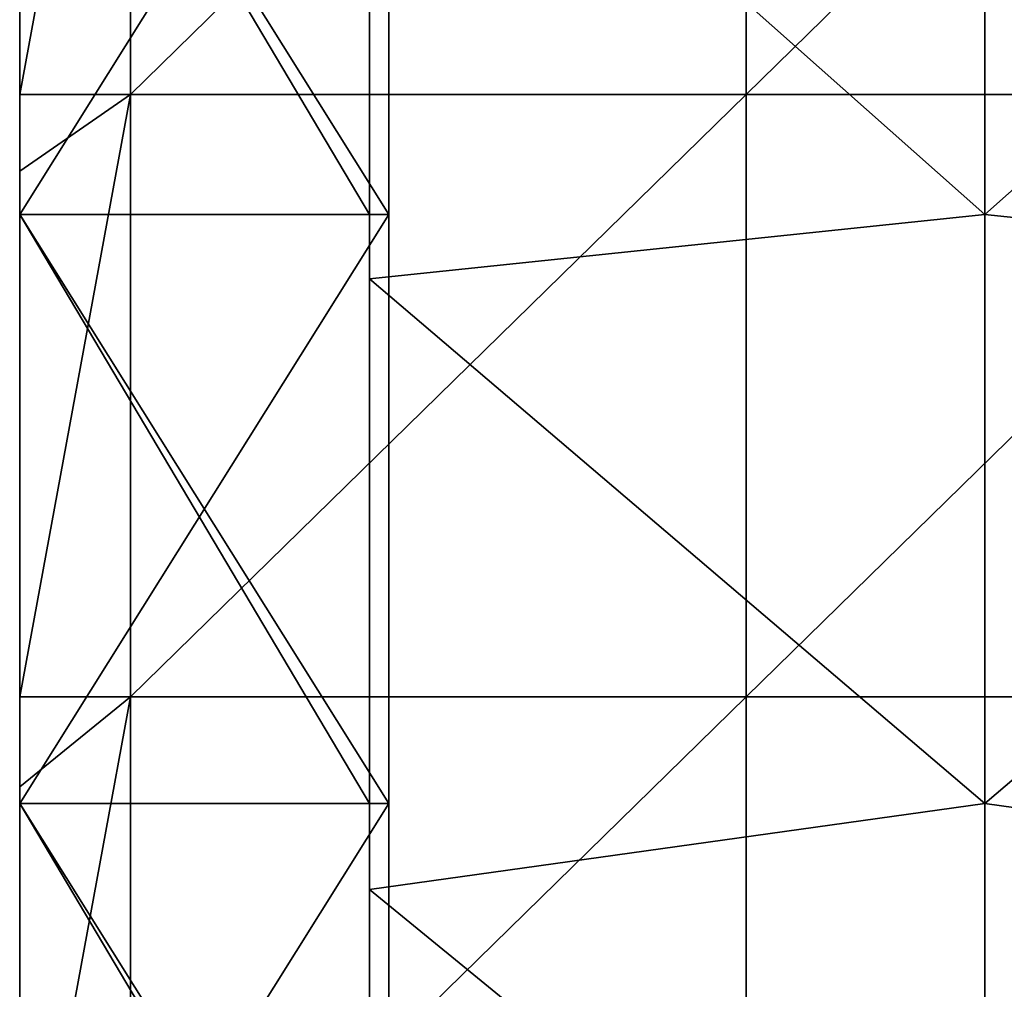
# Model space of a CAD drawing. Extents: x -3371 to -2311, y -637 to 1018.
# Tile 235 of 256: x -3371 to -3291, y 651 to 730. Entities that reach past the tile are written whole.
import ezdxf

# ---------------------------------------------------------------- set-up
doc = ezdxf.new("R2010")
doc.units = 0
doc.header["$LTSCALE"] = 33.374815
for name, color, linetype in [('103', 7, 'CONTINUOUS'), ('105', 7, 'CONTINUOUS'), ('107', 7, 'CONTINUOUS'), ('109', 7, 'CONTINUOUS'), ('140', 7, 'CONTINUOUS'), ('239', 7, 'CONTINUOUS'), ('243', 7, 'CONTINUOUS'), ('93', 7, 'CONTINUOUS'), ('94', 7, 'CONTINUOUS'), ('95', 7, 'CONTINUOUS')]:
    doc.layers.add(name, color=color, linetype=linetype)

msp = doc.modelspace()

# ---------------------------------------------------------------- linework, layer by layer
at = {"layer": '103', "color": 7, "linetype": 'CONTINUOUS'}
for points in [[(-3292.323, 762.142, 911.84), (-3292.323, 714.226, 911.84), (-3342.323, 758.648, 911.84), (-3292.323, 762.142, 911.84)], [(-3292.323, 762.142, 911.84), (-3242.273, 758.648, 911.84), (-3292.323, 714.226, 911.84), (-3292.323, 762.142, 911.84)], [(-3342.323, 758.648, 911.84), (-3292.323, 714.226, 911.84), (-3342.323, 708.984, 911.84), (-3342.323, 758.648, 911.84)], [(-3242.273, 758.648, 911.84), (-3242.273, 708.984, 911.84), (-3292.323, 714.226, 911.84), (-3242.273, 758.648, 911.84)], [(-3292.323, 714.226, 911.84), (-3292.323, 666.309, 911.84), (-3342.323, 708.984, 911.84), (-3292.323, 714.226, 911.84)], [(-3292.323, 714.226, 911.84), (-3242.273, 708.984, 911.84), (-3292.323, 666.309, 911.84), (-3292.323, 714.226, 911.84)], [(-3342.323, 708.984, 911.84), (-3292.323, 666.309, 911.84), (-3342.323, 659.32, 911.84), (-3342.323, 708.984, 911.84)], [(-3242.273, 708.984, 911.84), (-3242.273, 659.32, 911.84), (-3292.323, 666.309, 911.84), (-3242.273, 708.984, 911.84)], [(-3292.323, 666.309, 911.84), (-3292.323, 618.392, 911.84), (-3342.323, 659.32, 911.84), (-3292.323, 666.309, 911.84)], [(-3292.323, 666.309, 911.84), (-3242.273, 659.32, 911.84), (-3292.323, 618.392, 911.84), (-3292.323, 666.309, 911.84)], [(-3342.323, 659.32, 911.84), (-3292.323, 618.392, 911.84), (-3342.323, 609.656, 911.84), (-3342.323, 659.32, 911.84)], [(-3242.273, 659.32, 911.84), (-3242.273, 609.656, 911.84), (-3292.323, 618.392, 911.84), (-3242.273, 659.32, 911.84)]]:
    msp.add_3dface(points, dxfattribs=at)
at = {"layer": '105', "color": 7, "linetype": 'CONTINUOUS'}
for points in [[(-3370.772, 762.142, 1051.371), (-3370.772, 714.226, 1051.371), (-3370.772, 762.142, 1082), (-3370.772, 762.142, 1051.371)], [(-3370.772, 762.142, 1082), (-3370.772, 714.226, 1051.371), (-3370.772, 717.726, 1082), (-3370.772, 762.142, 1082)], [(-3370.772, 717.726, 1082), (-3370.772, 714.226, 1051.371), (-3370.772, 714.226, 1082), (-3370.772, 717.726, 1082)], [(-3370.772, 714.226, 1051.371), (-3370.772, 666.309, 1051.371), (-3370.772, 714.226, 1082), (-3370.772, 714.226, 1051.371)], [(-3370.772, 714.226, 1082), (-3370.772, 666.309, 1051.371), (-3370.772, 667.676, 1082), (-3370.772, 714.226, 1082)], [(-3370.772, 667.676, 1082), (-3370.772, 666.309, 1051.371), (-3370.772, 666.309, 1082), (-3370.772, 667.676, 1082)], [(-3370.772, 666.309, 1051.371), (-3370.772, 618.392, 1051.371), (-3370.772, 666.309, 1082), (-3370.772, 666.309, 1051.371)], [(-3370.772, 666.309, 1082), (-3370.772, 618.392, 1051.371), (-3370.772, 618.392, 1082), (-3370.772, 666.309, 1082)]]:
    msp.add_3dface(points, dxfattribs=at)
at = {"layer": '107', "color": 7, "linetype": 'CONTINUOUS'}
for points in [[(-3342.323, 762.142, 1013.668), (-3342.323, 714.226, 1013.668), (-3370.772, 762.142, 1051.371), (-3342.323, 762.142, 1013.668)], [(-3370.772, 762.142, 1051.371), (-3342.323, 714.226, 1013.668), (-3370.772, 714.226, 1051.371), (-3370.772, 762.142, 1051.371)], [(-3342.323, 714.226, 1013.668), (-3342.323, 666.309, 1013.668), (-3370.772, 714.226, 1051.371), (-3342.323, 714.226, 1013.668)], [(-3370.772, 714.226, 1051.371), (-3342.323, 666.309, 1013.668), (-3370.772, 666.309, 1051.371), (-3370.772, 714.226, 1051.371)], [(-3342.323, 666.309, 1013.668), (-3342.323, 618.392, 1013.668), (-3370.772, 666.309, 1051.371), (-3342.323, 666.309, 1013.668)], [(-3370.772, 666.309, 1051.371), (-3342.323, 618.392, 1013.668), (-3370.772, 618.392, 1051.371), (-3370.772, 666.309, 1051.371)]]:
    msp.add_3dface(points, dxfattribs=at)
at = {"layer": '109', "color": 7, "linetype": 'CONTINUOUS'}
for points in [[(-3342.323, 758.648, 911.84), (-3342.323, 714.226, 961.84), (-3342.323, 762.142, 961.84), (-3342.323, 758.648, 911.84)], [(-3342.323, 762.142, 1011.89), (-3342.323, 714.226, 1011.89), (-3342.323, 762.142, 1013.668), (-3342.323, 762.142, 1011.89)], [(-3342.323, 714.226, 1011.89), (-3342.323, 762.142, 1011.89), (-3342.323, 714.226, 961.84), (-3342.323, 714.226, 1011.89)], [(-3342.323, 762.142, 1013.668), (-3342.323, 714.226, 1011.89), (-3342.323, 714.226, 1013.668), (-3342.323, 762.142, 1013.668)], [(-3342.323, 714.226, 961.84), (-3342.323, 762.142, 1011.89), (-3342.323, 762.142, 961.84), (-3342.323, 714.226, 961.84)], [(-3342.323, 758.648, 911.84), (-3342.323, 708.984, 911.84), (-3342.323, 714.226, 961.84), (-3342.323, 758.648, 911.84)], [(-3342.323, 708.984, 911.84), (-3342.323, 666.309, 961.84), (-3342.323, 714.226, 961.84), (-3342.323, 708.984, 911.84)], [(-3342.323, 714.226, 1011.89), (-3342.323, 666.309, 1011.89), (-3342.323, 714.226, 1013.668), (-3342.323, 714.226, 1011.89)], [(-3342.323, 666.309, 1011.89), (-3342.323, 714.226, 1011.89), (-3342.323, 666.309, 961.84), (-3342.323, 666.309, 1011.89)], [(-3342.323, 714.226, 1013.668), (-3342.323, 666.309, 1011.89), (-3342.323, 666.309, 1013.668), (-3342.323, 714.226, 1013.668)], [(-3342.323, 666.309, 961.84), (-3342.323, 714.226, 1011.89), (-3342.323, 714.226, 961.84), (-3342.323, 666.309, 961.84)], [(-3342.323, 708.984, 911.84), (-3342.323, 659.32, 911.84), (-3342.323, 666.309, 961.84), (-3342.323, 708.984, 911.84)], [(-3342.323, 659.32, 911.84), (-3342.323, 618.392, 961.84), (-3342.323, 666.309, 961.84), (-3342.323, 659.32, 911.84)], [(-3342.323, 666.309, 1011.89), (-3342.323, 618.392, 1011.89), (-3342.323, 666.309, 1013.668), (-3342.323, 666.309, 1011.89)], [(-3342.323, 618.392, 1011.89), (-3342.323, 666.309, 1011.89), (-3342.323, 618.392, 961.84), (-3342.323, 618.392, 1011.89)], [(-3342.323, 666.309, 1013.668), (-3342.323, 618.392, 1011.89), (-3342.323, 618.392, 1013.668), (-3342.323, 666.309, 1013.668)], [(-3342.323, 618.392, 961.84), (-3342.323, 666.309, 1011.89), (-3342.323, 666.309, 961.84), (-3342.323, 618.392, 961.84)], [(-3342.323, 659.32, 911.84), (-3342.323, 609.656, 911.84), (-3342.323, 618.392, 961.84), (-3342.323, 659.32, 911.84)]]:
    msp.add_3dface(points, dxfattribs=at)
at = {"layer": '140', "color": 7, "linetype": 'CONTINUOUS'}
for points in [[(-3370.772, 723.976, 181.15), (-3370.772, 772.976, 181.15), (-3370.772, 762.142, 150), (-3370.772, 723.976, 181.15)], [(-3370.772, 772.976, 181.15), (-3370.772, 723.976, 181.15), (-3370.772, 772.976, 231.2), (-3370.772, 772.976, 181.15)], [(-3370.772, 723.976, 181.15), (-3370.772, 723.976, 231.2), (-3370.772, 772.976, 231.2), (-3370.772, 723.976, 181.15)], [(-3370.772, 723.976, 231.2), (-3370.772, 762.142, 270), (-3370.772, 772.976, 231.2), (-3370.772, 723.976, 231.2)], [(-3370.772, 714.226, 150), (-3370.772, 723.976, 181.15), (-3370.772, 762.142, 150), (-3370.772, 714.226, 150)], [(-3370.772, 714.226, 270), (-3370.772, 762.142, 270), (-3370.772, 723.976, 231.2), (-3370.772, 714.226, 270)], [(-3370.772, 674.976, 181.15), (-3370.772, 723.976, 181.15), (-3370.772, 714.226, 150), (-3370.772, 674.976, 181.15)], [(-3370.772, 723.976, 181.15), (-3370.772, 674.976, 181.15), (-3370.772, 723.976, 231.2), (-3370.772, 723.976, 181.15)], [(-3370.772, 674.976, 181.15), (-3370.772, 674.976, 231.2), (-3370.772, 723.976, 231.2), (-3370.772, 674.976, 181.15)], [(-3370.772, 674.976, 231.2), (-3370.772, 714.226, 270), (-3370.772, 723.976, 231.2), (-3370.772, 674.976, 231.2)], [(-3370.772, 666.309, 150), (-3370.772, 674.976, 181.15), (-3370.772, 714.226, 150), (-3370.772, 666.309, 150)], [(-3370.772, 666.309, 270), (-3370.772, 714.226, 270), (-3370.772, 674.976, 231.2), (-3370.772, 666.309, 270)], [(-3370.772, 625.976, 181.15), (-3370.772, 674.976, 181.15), (-3370.772, 666.309, 150), (-3370.772, 625.976, 181.15)], [(-3370.772, 674.976, 181.15), (-3370.772, 625.976, 181.15), (-3370.772, 674.976, 231.2), (-3370.772, 674.976, 181.15)], [(-3370.772, 625.976, 181.15), (-3370.772, 625.976, 231.2), (-3370.772, 674.976, 231.2), (-3370.772, 625.976, 181.15)], [(-3370.772, 625.976, 231.2), (-3370.772, 666.309, 270), (-3370.772, 674.976, 231.2), (-3370.772, 625.976, 231.2)], [(-3370.772, 618.392, 150), (-3370.772, 625.976, 181.15), (-3370.772, 666.309, 150), (-3370.772, 618.392, 150)], [(-3370.772, 618.392, 270), (-3370.772, 666.309, 270), (-3370.772, 625.976, 231.2), (-3370.772, 618.392, 270)]]:
    msp.add_3dface(points, dxfattribs=at)
at = {"layer": '239', "color": 7, "linetype": 'CONTINUOUS'}
for points in [[(-3370.772, 767.776, 2649), (-3370.772, 723.976, 2649), (-3361.772, 772.976, 2649), (-3370.772, 767.776, 2649)], [(-3361.772, 772.976, 2649), (-3370.772, 723.976, 2649), (-3361.772, 723.976, 2649), (-3361.772, 772.976, 2649)], [(-3361.772, 772.976, 2649), (-3361.772, 723.976, 2649), (-3311.722, 772.976, 2649), (-3361.772, 772.976, 2649)], [(-3311.722, 772.976, 2649), (-3361.772, 723.976, 2649), (-3311.722, 723.976, 2649), (-3311.722, 772.976, 2649)], [(-3311.722, 772.976, 2649), (-3311.722, 723.976, 2649), (-3261.672, 772.976, 2649), (-3311.722, 772.976, 2649)], [(-3261.672, 772.976, 2649), (-3311.722, 723.976, 2649), (-3261.672, 723.976, 2649), (-3261.672, 772.976, 2649)], [(-3370.772, 717.726, 2649), (-3370.772, 674.976, 2649), (-3361.772, 723.976, 2649), (-3370.772, 717.726, 2649)], [(-3361.772, 723.976, 2649), (-3370.772, 674.976, 2649), (-3361.772, 674.976, 2649), (-3361.772, 723.976, 2649)], [(-3370.772, 723.976, 2649), (-3370.772, 717.726, 2649), (-3361.772, 723.976, 2649), (-3370.772, 723.976, 2649)], [(-3361.772, 723.976, 2649), (-3361.772, 674.976, 2649), (-3311.722, 723.976, 2649), (-3361.772, 723.976, 2649)], [(-3311.722, 723.976, 2649), (-3361.772, 674.976, 2649), (-3311.722, 674.976, 2649), (-3311.722, 723.976, 2649)], [(-3311.722, 723.976, 2649), (-3311.722, 674.976, 2649), (-3261.672, 723.976, 2649), (-3311.722, 723.976, 2649)], [(-3261.672, 723.976, 2649), (-3311.722, 674.976, 2649), (-3261.672, 674.976, 2649), (-3261.672, 723.976, 2649)], [(-3370.772, 667.676, 2649), (-3370.772, 625.976, 2649), (-3361.772, 674.976, 2649), (-3370.772, 667.676, 2649)], [(-3361.772, 674.976, 2649), (-3370.772, 625.976, 2649), (-3361.772, 625.976, 2649), (-3361.772, 674.976, 2649)], [(-3370.772, 674.976, 2649), (-3370.772, 667.676, 2649), (-3361.772, 674.976, 2649), (-3370.772, 674.976, 2649)], [(-3361.772, 674.976, 2649), (-3361.772, 625.976, 2649), (-3311.722, 674.976, 2649), (-3361.772, 674.976, 2649)], [(-3311.722, 674.976, 2649), (-3361.772, 625.976, 2649), (-3311.722, 625.976, 2649), (-3311.722, 674.976, 2649)], [(-3311.722, 674.976, 2649), (-3311.722, 625.976, 2649), (-3261.672, 674.976, 2649), (-3311.722, 674.976, 2649)], [(-3261.672, 674.976, 2649), (-3311.722, 625.976, 2649), (-3261.672, 625.976, 2649), (-3261.672, 674.976, 2649)]]:
    msp.add_3dface(points, dxfattribs=at)
at = {"layer": '243', "color": 7, "linetype": 'CONTINUOUS'}
for points in [[(-3370.772, 717.726, 2649), (-3370.772, 723.976, 2649), (-3370.772, 767.776, 2600.031), (-3370.772, 717.726, 2649)], [(-3370.772, 717.726, 2600.031), (-3370.772, 717.726, 2649), (-3370.772, 767.776, 2600.031), (-3370.772, 717.726, 2600.031)], [(-3370.772, 723.976, 2649), (-3370.772, 767.776, 2649), (-3370.772, 767.776, 2600.031), (-3370.772, 723.976, 2649)], [(-3370.772, 767.776, 1082), (-3370.772, 762.142, 1082), (-3370.772, 717.726, 1130.969), (-3370.772, 767.776, 1082)], [(-3370.772, 767.776, 1082), (-3370.772, 717.726, 1130.969), (-3370.772, 767.776, 1130.969), (-3370.772, 767.776, 1082)], [(-3370.772, 717.726, 1130.969), (-3370.772, 717.726, 1179.938), (-3370.772, 767.776, 1130.969), (-3370.772, 717.726, 1130.969)], [(-3370.772, 717.726, 1179.938), (-3370.772, 717.726, 1228.906), (-3370.772, 767.776, 1179.938), (-3370.772, 717.726, 1179.938)], [(-3370.772, 767.776, 1130.969), (-3370.772, 717.726, 1179.938), (-3370.772, 767.776, 1179.938), (-3370.772, 767.776, 1130.969)], [(-3370.772, 717.726, 1228.906), (-3370.772, 717.726, 1277.875), (-3370.772, 767.776, 1228.906), (-3370.772, 717.726, 1228.906)], [(-3370.772, 767.776, 1179.938), (-3370.772, 717.726, 1228.906), (-3370.772, 767.776, 1228.906), (-3370.772, 767.776, 1179.938)], [(-3370.772, 717.726, 1277.875), (-3370.772, 717.726, 1326.844), (-3370.772, 767.776, 1277.875), (-3370.772, 717.726, 1277.875)], [(-3370.772, 767.776, 1228.906), (-3370.772, 717.726, 1277.875), (-3370.772, 767.776, 1277.875), (-3370.772, 767.776, 1228.906)], [(-3370.772, 717.726, 1326.844), (-3370.772, 717.726, 1375.812), (-3370.772, 767.776, 1326.844), (-3370.772, 717.726, 1326.844)], [(-3370.772, 767.776, 1277.875), (-3370.772, 717.726, 1326.844), (-3370.772, 767.776, 1326.844), (-3370.772, 767.776, 1277.875)], [(-3370.772, 717.726, 1375.812), (-3370.772, 717.726, 1424.781), (-3370.772, 767.776, 1375.812), (-3370.772, 717.726, 1375.812)], [(-3370.772, 767.776, 1326.844), (-3370.772, 717.726, 1375.812), (-3370.772, 767.776, 1375.812), (-3370.772, 767.776, 1326.844)], [(-3370.772, 717.726, 1424.781), (-3370.772, 717.726, 1473.75), (-3370.772, 767.776, 1424.781), (-3370.772, 717.726, 1424.781)], [(-3370.772, 767.776, 1375.812), (-3370.772, 717.726, 1424.781), (-3370.772, 767.776, 1424.781), (-3370.772, 767.776, 1375.812)], [(-3370.772, 717.726, 1473.75), (-3370.772, 717.726, 1522.719), (-3370.772, 767.776, 1473.75), (-3370.772, 717.726, 1473.75)], [(-3370.772, 767.776, 1424.781), (-3370.772, 717.726, 1473.75), (-3370.772, 767.776, 1473.75), (-3370.772, 767.776, 1424.781)], [(-3370.772, 717.726, 1522.719), (-3370.772, 717.726, 1571.688), (-3370.772, 767.776, 1522.719), (-3370.772, 717.726, 1522.719)], [(-3370.772, 767.776, 1473.75), (-3370.772, 717.726, 1522.719), (-3370.772, 767.776, 1522.719), (-3370.772, 767.776, 1473.75)], [(-3370.772, 717.726, 1571.688), (-3370.772, 717.726, 1620.656), (-3370.772, 767.776, 1571.688), (-3370.772, 717.726, 1571.688)], [(-3370.772, 767.776, 1522.719), (-3370.772, 717.726, 1571.688), (-3370.772, 767.776, 1571.688), (-3370.772, 767.776, 1522.719)], [(-3370.772, 717.726, 1620.656), (-3370.772, 717.726, 1669.625), (-3370.772, 767.776, 1620.656), (-3370.772, 717.726, 1620.656)], [(-3370.772, 767.776, 1571.688), (-3370.772, 717.726, 1620.656), (-3370.772, 767.776, 1620.656), (-3370.772, 767.776, 1571.688)], [(-3370.772, 717.726, 1669.625), (-3370.772, 717.726, 1718.594), (-3370.772, 767.776, 1669.625), (-3370.772, 717.726, 1669.625)], [(-3370.772, 767.776, 1620.656), (-3370.772, 717.726, 1669.625), (-3370.772, 767.776, 1669.625), (-3370.772, 767.776, 1620.656)], [(-3370.772, 717.726, 1718.594), (-3370.772, 717.726, 1767.562), (-3370.772, 767.776, 1718.594), (-3370.772, 717.726, 1718.594)], [(-3370.772, 767.776, 1669.625), (-3370.772, 717.726, 1718.594), (-3370.772, 767.776, 1718.594), (-3370.772, 767.776, 1669.625)], [(-3370.772, 717.726, 1767.562), (-3370.772, 717.726, 1816.531), (-3370.772, 767.776, 1767.562), (-3370.772, 717.726, 1767.562)], [(-3370.772, 767.776, 1718.594), (-3370.772, 717.726, 1767.562), (-3370.772, 767.776, 1767.562), (-3370.772, 767.776, 1718.594)], [(-3370.772, 717.726, 1816.531), (-3370.772, 717.726, 1865.5), (-3370.772, 767.776, 1816.531), (-3370.772, 717.726, 1816.531)], [(-3370.772, 767.776, 1767.562), (-3370.772, 717.726, 1816.531), (-3370.772, 767.776, 1816.531), (-3370.772, 767.776, 1767.562)], [(-3370.772, 717.726, 1865.5), (-3370.772, 717.726, 1914.469), (-3370.772, 767.776, 1865.5), (-3370.772, 717.726, 1865.5)], [(-3370.772, 767.776, 1816.531), (-3370.772, 717.726, 1865.5), (-3370.772, 767.776, 1865.5), (-3370.772, 767.776, 1816.531)], [(-3370.772, 717.726, 1914.469), (-3370.772, 717.726, 1963.438), (-3370.772, 767.776, 1914.469), (-3370.772, 717.726, 1914.469)], [(-3370.772, 767.776, 1865.5), (-3370.772, 717.726, 1914.469), (-3370.772, 767.776, 1914.469), (-3370.772, 767.776, 1865.5)], [(-3370.772, 717.726, 1963.438), (-3370.772, 717.726, 2012.406), (-3370.772, 767.776, 1963.438), (-3370.772, 717.726, 1963.438)], [(-3370.772, 767.776, 1914.469), (-3370.772, 717.726, 1963.438), (-3370.772, 767.776, 1963.438), (-3370.772, 767.776, 1914.469)], [(-3370.772, 717.726, 2012.406), (-3370.772, 717.726, 2061.375), (-3370.772, 767.776, 2012.406), (-3370.772, 717.726, 2012.406)], [(-3370.772, 767.776, 1963.438), (-3370.772, 717.726, 2012.406), (-3370.772, 767.776, 2012.406), (-3370.772, 767.776, 1963.438)], [(-3370.772, 717.726, 2061.375), (-3370.772, 717.726, 2110.344), (-3370.772, 767.776, 2061.375), (-3370.772, 717.726, 2061.375)], [(-3370.772, 767.776, 2012.406), (-3370.772, 717.726, 2061.375), (-3370.772, 767.776, 2061.375), (-3370.772, 767.776, 2012.406)], [(-3370.772, 717.726, 2110.344), (-3370.772, 717.726, 2159.312), (-3370.772, 767.776, 2110.344), (-3370.772, 717.726, 2110.344)], [(-3370.772, 767.776, 2061.375), (-3370.772, 717.726, 2110.344), (-3370.772, 767.776, 2110.344), (-3370.772, 767.776, 2061.375)], [(-3370.772, 717.726, 2159.312), (-3370.772, 717.726, 2208.281), (-3370.772, 767.776, 2159.312), (-3370.772, 717.726, 2159.312)], [(-3370.772, 767.776, 2110.344), (-3370.772, 717.726, 2159.312), (-3370.772, 767.776, 2159.312), (-3370.772, 767.776, 2110.344)], [(-3370.772, 717.726, 2208.281), (-3370.772, 717.726, 2257.25), (-3370.772, 767.776, 2208.281), (-3370.772, 717.726, 2208.281)], [(-3370.772, 767.776, 2159.312), (-3370.772, 717.726, 2208.281), (-3370.772, 767.776, 2208.281), (-3370.772, 767.776, 2159.312)], [(-3370.772, 717.726, 2257.25), (-3370.772, 717.726, 2306.219), (-3370.772, 767.776, 2257.25), (-3370.772, 717.726, 2257.25)], [(-3370.772, 767.776, 2208.281), (-3370.772, 717.726, 2257.25), (-3370.772, 767.776, 2257.25), (-3370.772, 767.776, 2208.281)], [(-3370.772, 717.726, 2306.219), (-3370.772, 717.726, 2355.188), (-3370.772, 767.776, 2306.219), (-3370.772, 717.726, 2306.219)], [(-3370.772, 767.776, 2257.25), (-3370.772, 717.726, 2306.219), (-3370.772, 767.776, 2306.219), (-3370.772, 767.776, 2257.25)], [(-3370.772, 717.726, 2355.188), (-3370.772, 717.726, 2404.156), (-3370.772, 767.776, 2355.188), (-3370.772, 717.726, 2355.188)], [(-3370.772, 767.776, 2306.219), (-3370.772, 717.726, 2355.188), (-3370.772, 767.776, 2355.188), (-3370.772, 767.776, 2306.219)], [(-3370.772, 717.726, 2404.156), (-3370.772, 717.726, 2453.125), (-3370.772, 767.776, 2404.156), (-3370.772, 717.726, 2404.156)], [(-3370.772, 767.776, 2355.188), (-3370.772, 717.726, 2404.156), (-3370.772, 767.776, 2404.156), (-3370.772, 767.776, 2355.188)], [(-3370.772, 717.726, 2453.125), (-3370.772, 717.726, 2502.094), (-3370.772, 767.776, 2453.125), (-3370.772, 717.726, 2453.125)], [(-3370.772, 767.776, 2404.156), (-3370.772, 717.726, 2453.125), (-3370.772, 767.776, 2453.125), (-3370.772, 767.776, 2404.156)], [(-3370.772, 717.726, 2502.094), (-3370.772, 717.726, 2551.062), (-3370.772, 767.776, 2502.094), (-3370.772, 717.726, 2502.094)], [(-3370.772, 767.776, 2453.125), (-3370.772, 717.726, 2502.094), (-3370.772, 767.776, 2502.094), (-3370.772, 767.776, 2453.125)], [(-3370.772, 717.726, 2551.062), (-3370.772, 717.726, 2600.031), (-3370.772, 767.776, 2551.062), (-3370.772, 717.726, 2551.062)], [(-3370.772, 767.776, 2502.094), (-3370.772, 717.726, 2551.062), (-3370.772, 767.776, 2551.062), (-3370.772, 767.776, 2502.094)], [(-3370.772, 767.776, 2551.062), (-3370.772, 717.726, 2600.031), (-3370.772, 767.776, 2600.031), (-3370.772, 767.776, 2551.062)], [(-3370.772, 762.142, 1082), (-3370.772, 717.726, 1082), (-3370.772, 717.726, 1130.969), (-3370.772, 762.142, 1082)], [(-3370.772, 667.676, 2649), (-3370.772, 674.976, 2649), (-3370.772, 717.726, 2600.031), (-3370.772, 667.676, 2649)], [(-3370.772, 667.676, 2600.031), (-3370.772, 667.676, 2649), (-3370.772, 717.726, 2600.031), (-3370.772, 667.676, 2600.031)], [(-3370.772, 674.976, 2649), (-3370.772, 717.726, 2649), (-3370.772, 717.726, 2600.031), (-3370.772, 674.976, 2649)], [(-3370.772, 717.726, 1082), (-3370.772, 714.226, 1082), (-3370.772, 667.676, 1130.969), (-3370.772, 717.726, 1082)], [(-3370.772, 717.726, 1082), (-3370.772, 667.676, 1130.969), (-3370.772, 717.726, 1130.969), (-3370.772, 717.726, 1082)], [(-3370.772, 667.676, 1130.969), (-3370.772, 667.676, 1179.938), (-3370.772, 717.726, 1130.969), (-3370.772, 667.676, 1130.969)], [(-3370.772, 667.676, 1179.938), (-3370.772, 667.676, 1228.906), (-3370.772, 717.726, 1179.938), (-3370.772, 667.676, 1179.938)], [(-3370.772, 717.726, 1130.969), (-3370.772, 667.676, 1179.938), (-3370.772, 717.726, 1179.938), (-3370.772, 717.726, 1130.969)], [(-3370.772, 667.676, 1228.906), (-3370.772, 667.676, 1277.875), (-3370.772, 717.726, 1228.906), (-3370.772, 667.676, 1228.906)], [(-3370.772, 717.726, 1179.938), (-3370.772, 667.676, 1228.906), (-3370.772, 717.726, 1228.906), (-3370.772, 717.726, 1179.938)], [(-3370.772, 667.676, 1277.875), (-3370.772, 667.676, 1326.844), (-3370.772, 717.726, 1277.875), (-3370.772, 667.676, 1277.875)], [(-3370.772, 717.726, 1228.906), (-3370.772, 667.676, 1277.875), (-3370.772, 717.726, 1277.875), (-3370.772, 717.726, 1228.906)], [(-3370.772, 667.676, 1326.844), (-3370.772, 667.676, 1375.812), (-3370.772, 717.726, 1326.844), (-3370.772, 667.676, 1326.844)], [(-3370.772, 717.726, 1277.875), (-3370.772, 667.676, 1326.844), (-3370.772, 717.726, 1326.844), (-3370.772, 717.726, 1277.875)], [(-3370.772, 667.676, 1375.812), (-3370.772, 667.676, 1424.781), (-3370.772, 717.726, 1375.812), (-3370.772, 667.676, 1375.812)], [(-3370.772, 717.726, 1326.844), (-3370.772, 667.676, 1375.812), (-3370.772, 717.726, 1375.812), (-3370.772, 717.726, 1326.844)], [(-3370.772, 667.676, 1424.781), (-3370.772, 667.676, 1473.75), (-3370.772, 717.726, 1424.781), (-3370.772, 667.676, 1424.781)], [(-3370.772, 717.726, 1375.812), (-3370.772, 667.676, 1424.781), (-3370.772, 717.726, 1424.781), (-3370.772, 717.726, 1375.812)], [(-3370.772, 667.676, 1473.75), (-3370.772, 667.676, 1522.719), (-3370.772, 717.726, 1473.75), (-3370.772, 667.676, 1473.75)], [(-3370.772, 717.726, 1424.781), (-3370.772, 667.676, 1473.75), (-3370.772, 717.726, 1473.75), (-3370.772, 717.726, 1424.781)], [(-3370.772, 667.676, 1522.719), (-3370.772, 667.676, 1571.688), (-3370.772, 717.726, 1522.719), (-3370.772, 667.676, 1522.719)], [(-3370.772, 717.726, 1473.75), (-3370.772, 667.676, 1522.719), (-3370.772, 717.726, 1522.719), (-3370.772, 717.726, 1473.75)], [(-3370.772, 667.676, 1571.688), (-3370.772, 667.676, 1620.656), (-3370.772, 717.726, 1571.688), (-3370.772, 667.676, 1571.688)], [(-3370.772, 717.726, 1522.719), (-3370.772, 667.676, 1571.688), (-3370.772, 717.726, 1571.688), (-3370.772, 717.726, 1522.719)], [(-3370.772, 667.676, 1620.656), (-3370.772, 667.676, 1669.625), (-3370.772, 717.726, 1620.656), (-3370.772, 667.676, 1620.656)], [(-3370.772, 717.726, 1571.688), (-3370.772, 667.676, 1620.656), (-3370.772, 717.726, 1620.656), (-3370.772, 717.726, 1571.688)], [(-3370.772, 667.676, 1669.625), (-3370.772, 667.676, 1718.594), (-3370.772, 717.726, 1669.625), (-3370.772, 667.676, 1669.625)], [(-3370.772, 717.726, 1620.656), (-3370.772, 667.676, 1669.625), (-3370.772, 717.726, 1669.625), (-3370.772, 717.726, 1620.656)], [(-3370.772, 667.676, 1718.594), (-3370.772, 667.676, 1767.562), (-3370.772, 717.726, 1718.594), (-3370.772, 667.676, 1718.594)], [(-3370.772, 717.726, 1669.625), (-3370.772, 667.676, 1718.594), (-3370.772, 717.726, 1718.594), (-3370.772, 717.726, 1669.625)], [(-3370.772, 667.676, 1767.562), (-3370.772, 667.676, 1816.531), (-3370.772, 717.726, 1767.562), (-3370.772, 667.676, 1767.562)], [(-3370.772, 717.726, 1718.594), (-3370.772, 667.676, 1767.562), (-3370.772, 717.726, 1767.562), (-3370.772, 717.726, 1718.594)], [(-3370.772, 667.676, 1816.531), (-3370.772, 667.676, 1865.5), (-3370.772, 717.726, 1816.531), (-3370.772, 667.676, 1816.531)], [(-3370.772, 717.726, 1767.562), (-3370.772, 667.676, 1816.531), (-3370.772, 717.726, 1816.531), (-3370.772, 717.726, 1767.562)], [(-3370.772, 667.676, 1865.5), (-3370.772, 667.676, 1914.469), (-3370.772, 717.726, 1865.5), (-3370.772, 667.676, 1865.5)], [(-3370.772, 717.726, 1816.531), (-3370.772, 667.676, 1865.5), (-3370.772, 717.726, 1865.5), (-3370.772, 717.726, 1816.531)], [(-3370.772, 667.676, 1914.469), (-3370.772, 667.676, 1963.438), (-3370.772, 717.726, 1914.469), (-3370.772, 667.676, 1914.469)], [(-3370.772, 717.726, 1865.5), (-3370.772, 667.676, 1914.469), (-3370.772, 717.726, 1914.469), (-3370.772, 717.726, 1865.5)], [(-3370.772, 667.676, 1963.438), (-3370.772, 667.676, 2012.406), (-3370.772, 717.726, 1963.438), (-3370.772, 667.676, 1963.438)], [(-3370.772, 717.726, 1914.469), (-3370.772, 667.676, 1963.438), (-3370.772, 717.726, 1963.438), (-3370.772, 717.726, 1914.469)], [(-3370.772, 667.676, 2012.406), (-3370.772, 667.676, 2061.375), (-3370.772, 717.726, 2012.406), (-3370.772, 667.676, 2012.406)], [(-3370.772, 717.726, 1963.438), (-3370.772, 667.676, 2012.406), (-3370.772, 717.726, 2012.406), (-3370.772, 717.726, 1963.438)], [(-3370.772, 667.676, 2061.375), (-3370.772, 667.676, 2110.344), (-3370.772, 717.726, 2061.375), (-3370.772, 667.676, 2061.375)], [(-3370.772, 717.726, 2012.406), (-3370.772, 667.676, 2061.375), (-3370.772, 717.726, 2061.375), (-3370.772, 717.726, 2012.406)], [(-3370.772, 667.676, 2110.344), (-3370.772, 667.676, 2159.312), (-3370.772, 717.726, 2110.344), (-3370.772, 667.676, 2110.344)], [(-3370.772, 717.726, 2061.375), (-3370.772, 667.676, 2110.344), (-3370.772, 717.726, 2110.344), (-3370.772, 717.726, 2061.375)], [(-3370.772, 667.676, 2159.312), (-3370.772, 667.676, 2208.281), (-3370.772, 717.726, 2159.312), (-3370.772, 667.676, 2159.312)], [(-3370.772, 717.726, 2110.344), (-3370.772, 667.676, 2159.312), (-3370.772, 717.726, 2159.312), (-3370.772, 717.726, 2110.344)], [(-3370.772, 667.676, 2208.281), (-3370.772, 667.676, 2257.25), (-3370.772, 717.726, 2208.281), (-3370.772, 667.676, 2208.281)], [(-3370.772, 717.726, 2159.312), (-3370.772, 667.676, 2208.281), (-3370.772, 717.726, 2208.281), (-3370.772, 717.726, 2159.312)], [(-3370.772, 667.676, 2257.25), (-3370.772, 667.676, 2306.219), (-3370.772, 717.726, 2257.25), (-3370.772, 667.676, 2257.25)], [(-3370.772, 717.726, 2208.281), (-3370.772, 667.676, 2257.25), (-3370.772, 717.726, 2257.25), (-3370.772, 717.726, 2208.281)], [(-3370.772, 667.676, 2306.219), (-3370.772, 667.676, 2355.188), (-3370.772, 717.726, 2306.219), (-3370.772, 667.676, 2306.219)], [(-3370.772, 717.726, 2257.25), (-3370.772, 667.676, 2306.219), (-3370.772, 717.726, 2306.219), (-3370.772, 717.726, 2257.25)], [(-3370.772, 667.676, 2355.188), (-3370.772, 667.676, 2404.156), (-3370.772, 717.726, 2355.188), (-3370.772, 667.676, 2355.188)], [(-3370.772, 717.726, 2306.219), (-3370.772, 667.676, 2355.188), (-3370.772, 717.726, 2355.188), (-3370.772, 717.726, 2306.219)], [(-3370.772, 667.676, 2404.156), (-3370.772, 667.676, 2453.125), (-3370.772, 717.726, 2404.156), (-3370.772, 667.676, 2404.156)], [(-3370.772, 717.726, 2355.188), (-3370.772, 667.676, 2404.156), (-3370.772, 717.726, 2404.156), (-3370.772, 717.726, 2355.188)], [(-3370.772, 667.676, 2453.125), (-3370.772, 667.676, 2502.094), (-3370.772, 717.726, 2453.125), (-3370.772, 667.676, 2453.125)], [(-3370.772, 717.726, 2404.156), (-3370.772, 667.676, 2453.125), (-3370.772, 717.726, 2453.125), (-3370.772, 717.726, 2404.156)], [(-3370.772, 667.676, 2502.094), (-3370.772, 667.676, 2551.062), (-3370.772, 717.726, 2502.094), (-3370.772, 667.676, 2502.094)], [(-3370.772, 717.726, 2453.125), (-3370.772, 667.676, 2502.094), (-3370.772, 717.726, 2502.094), (-3370.772, 717.726, 2453.125)], [(-3370.772, 667.676, 2551.062), (-3370.772, 667.676, 2600.031), (-3370.772, 717.726, 2551.062), (-3370.772, 667.676, 2551.062)], [(-3370.772, 717.726, 2502.094), (-3370.772, 667.676, 2551.062), (-3370.772, 717.726, 2551.062), (-3370.772, 717.726, 2502.094)], [(-3370.772, 717.726, 2551.062), (-3370.772, 667.676, 2600.031), (-3370.772, 717.726, 2600.031), (-3370.772, 717.726, 2551.062)], [(-3370.772, 714.226, 1082), (-3370.772, 667.676, 1082), (-3370.772, 667.676, 1130.969), (-3370.772, 714.226, 1082)], [(-3370.772, 617.626, 2649), (-3370.772, 625.976, 2649), (-3370.772, 667.676, 2600.031), (-3370.772, 617.626, 2649)], [(-3370.772, 617.626, 2600.031), (-3370.772, 617.626, 2649), (-3370.772, 667.676, 2600.031), (-3370.772, 617.626, 2600.031)], [(-3370.772, 625.976, 2649), (-3370.772, 667.676, 2649), (-3370.772, 667.676, 2600.031), (-3370.772, 625.976, 2649)], [(-3370.772, 667.676, 1082), (-3370.772, 666.309, 1082), (-3370.772, 617.626, 1130.969), (-3370.772, 667.676, 1082)], [(-3370.772, 667.676, 1082), (-3370.772, 617.626, 1130.969), (-3370.772, 667.676, 1130.969), (-3370.772, 667.676, 1082)], [(-3370.772, 617.626, 1130.969), (-3370.772, 617.626, 1179.938), (-3370.772, 667.676, 1130.969), (-3370.772, 617.626, 1130.969)], [(-3370.772, 617.626, 1179.938), (-3370.772, 617.626, 1228.906), (-3370.772, 667.676, 1179.938), (-3370.772, 617.626, 1179.938)], [(-3370.772, 667.676, 1130.969), (-3370.772, 617.626, 1179.938), (-3370.772, 667.676, 1179.938), (-3370.772, 667.676, 1130.969)], [(-3370.772, 617.626, 1228.906), (-3370.772, 617.626, 1277.875), (-3370.772, 667.676, 1228.906), (-3370.772, 617.626, 1228.906)], [(-3370.772, 667.676, 1179.938), (-3370.772, 617.626, 1228.906), (-3370.772, 667.676, 1228.906), (-3370.772, 667.676, 1179.938)], [(-3370.772, 617.626, 1277.875), (-3370.772, 617.626, 1326.844), (-3370.772, 667.676, 1277.875), (-3370.772, 617.626, 1277.875)], [(-3370.772, 667.676, 1228.906), (-3370.772, 617.626, 1277.875), (-3370.772, 667.676, 1277.875), (-3370.772, 667.676, 1228.906)], [(-3370.772, 617.626, 1326.844), (-3370.772, 617.626, 1375.812), (-3370.772, 667.676, 1326.844), (-3370.772, 617.626, 1326.844)], [(-3370.772, 667.676, 1277.875), (-3370.772, 617.626, 1326.844), (-3370.772, 667.676, 1326.844), (-3370.772, 667.676, 1277.875)], [(-3370.772, 617.626, 1375.812), (-3370.772, 617.626, 1424.781), (-3370.772, 667.676, 1375.812), (-3370.772, 617.626, 1375.812)], [(-3370.772, 667.676, 1326.844), (-3370.772, 617.626, 1375.812), (-3370.772, 667.676, 1375.812), (-3370.772, 667.676, 1326.844)], [(-3370.772, 617.626, 1424.781), (-3370.772, 617.626, 1473.75), (-3370.772, 667.676, 1424.781), (-3370.772, 617.626, 1424.781)], [(-3370.772, 667.676, 1375.812), (-3370.772, 617.626, 1424.781), (-3370.772, 667.676, 1424.781), (-3370.772, 667.676, 1375.812)], [(-3370.772, 617.626, 1473.75), (-3370.772, 617.626, 1522.719), (-3370.772, 667.676, 1473.75), (-3370.772, 617.626, 1473.75)], [(-3370.772, 667.676, 1424.781), (-3370.772, 617.626, 1473.75), (-3370.772, 667.676, 1473.75), (-3370.772, 667.676, 1424.781)], [(-3370.772, 617.626, 1522.719), (-3370.772, 617.626, 1571.688), (-3370.772, 667.676, 1522.719), (-3370.772, 617.626, 1522.719)], [(-3370.772, 667.676, 1473.75), (-3370.772, 617.626, 1522.719), (-3370.772, 667.676, 1522.719), (-3370.772, 667.676, 1473.75)], [(-3370.772, 617.626, 1571.688), (-3370.772, 617.626, 1620.656), (-3370.772, 667.676, 1571.688), (-3370.772, 617.626, 1571.688)], [(-3370.772, 667.676, 1522.719), (-3370.772, 617.626, 1571.688), (-3370.772, 667.676, 1571.688), (-3370.772, 667.676, 1522.719)], [(-3370.772, 617.626, 1620.656), (-3370.772, 617.626, 1669.625), (-3370.772, 667.676, 1620.656), (-3370.772, 617.626, 1620.656)], [(-3370.772, 667.676, 1571.688), (-3370.772, 617.626, 1620.656), (-3370.772, 667.676, 1620.656), (-3370.772, 667.676, 1571.688)], [(-3370.772, 617.626, 1669.625), (-3370.772, 617.626, 1718.594), (-3370.772, 667.676, 1669.625), (-3370.772, 617.626, 1669.625)], [(-3370.772, 667.676, 1620.656), (-3370.772, 617.626, 1669.625), (-3370.772, 667.676, 1669.625), (-3370.772, 667.676, 1620.656)], [(-3370.772, 617.626, 1718.594), (-3370.772, 617.626, 1767.562), (-3370.772, 667.676, 1718.594), (-3370.772, 617.626, 1718.594)], [(-3370.772, 667.676, 1669.625), (-3370.772, 617.626, 1718.594), (-3370.772, 667.676, 1718.594), (-3370.772, 667.676, 1669.625)], [(-3370.772, 617.626, 1767.562), (-3370.772, 617.626, 1816.531), (-3370.772, 667.676, 1767.562), (-3370.772, 617.626, 1767.562)], [(-3370.772, 667.676, 1718.594), (-3370.772, 617.626, 1767.562), (-3370.772, 667.676, 1767.562), (-3370.772, 667.676, 1718.594)], [(-3370.772, 617.626, 1816.531), (-3370.772, 617.626, 1865.5), (-3370.772, 667.676, 1816.531), (-3370.772, 617.626, 1816.531)], [(-3370.772, 667.676, 1767.562), (-3370.772, 617.626, 1816.531), (-3370.772, 667.676, 1816.531), (-3370.772, 667.676, 1767.562)], [(-3370.772, 617.626, 1865.5), (-3370.772, 617.626, 1914.469), (-3370.772, 667.676, 1865.5), (-3370.772, 617.626, 1865.5)], [(-3370.772, 667.676, 1816.531), (-3370.772, 617.626, 1865.5), (-3370.772, 667.676, 1865.5), (-3370.772, 667.676, 1816.531)], [(-3370.772, 617.626, 1914.469), (-3370.772, 617.626, 1963.438), (-3370.772, 667.676, 1914.469), (-3370.772, 617.626, 1914.469)], [(-3370.772, 667.676, 1865.5), (-3370.772, 617.626, 1914.469), (-3370.772, 667.676, 1914.469), (-3370.772, 667.676, 1865.5)], [(-3370.772, 617.626, 1963.438), (-3370.772, 617.626, 2012.406), (-3370.772, 667.676, 1963.438), (-3370.772, 617.626, 1963.438)], [(-3370.772, 667.676, 1914.469), (-3370.772, 617.626, 1963.438), (-3370.772, 667.676, 1963.438), (-3370.772, 667.676, 1914.469)], [(-3370.772, 617.626, 2012.406), (-3370.772, 617.626, 2061.375), (-3370.772, 667.676, 2012.406), (-3370.772, 617.626, 2012.406)], [(-3370.772, 667.676, 1963.438), (-3370.772, 617.626, 2012.406), (-3370.772, 667.676, 2012.406), (-3370.772, 667.676, 1963.438)], [(-3370.772, 617.626, 2061.375), (-3370.772, 617.626, 2110.344), (-3370.772, 667.676, 2061.375), (-3370.772, 617.626, 2061.375)], [(-3370.772, 667.676, 2012.406), (-3370.772, 617.626, 2061.375), (-3370.772, 667.676, 2061.375), (-3370.772, 667.676, 2012.406)], [(-3370.772, 617.626, 2110.344), (-3370.772, 617.626, 2159.312), (-3370.772, 667.676, 2110.344), (-3370.772, 617.626, 2110.344)], [(-3370.772, 667.676, 2061.375), (-3370.772, 617.626, 2110.344), (-3370.772, 667.676, 2110.344), (-3370.772, 667.676, 2061.375)], [(-3370.772, 617.626, 2159.312), (-3370.772, 617.626, 2208.281), (-3370.772, 667.676, 2159.312), (-3370.772, 617.626, 2159.312)], [(-3370.772, 667.676, 2110.344), (-3370.772, 617.626, 2159.312), (-3370.772, 667.676, 2159.312), (-3370.772, 667.676, 2110.344)], [(-3370.772, 617.626, 2208.281), (-3370.772, 617.626, 2257.25), (-3370.772, 667.676, 2208.281), (-3370.772, 617.626, 2208.281)], [(-3370.772, 667.676, 2159.312), (-3370.772, 617.626, 2208.281), (-3370.772, 667.676, 2208.281), (-3370.772, 667.676, 2159.312)], [(-3370.772, 617.626, 2257.25), (-3370.772, 617.626, 2306.219), (-3370.772, 667.676, 2257.25), (-3370.772, 617.626, 2257.25)], [(-3370.772, 667.676, 2208.281), (-3370.772, 617.626, 2257.25), (-3370.772, 667.676, 2257.25), (-3370.772, 667.676, 2208.281)], [(-3370.772, 617.626, 2306.219), (-3370.772, 617.626, 2355.188), (-3370.772, 667.676, 2306.219), (-3370.772, 617.626, 2306.219)], [(-3370.772, 667.676, 2257.25), (-3370.772, 617.626, 2306.219), (-3370.772, 667.676, 2306.219), (-3370.772, 667.676, 2257.25)], [(-3370.772, 617.626, 2355.188), (-3370.772, 617.626, 2404.156), (-3370.772, 667.676, 2355.188), (-3370.772, 617.626, 2355.188)], [(-3370.772, 667.676, 2306.219), (-3370.772, 617.626, 2355.188), (-3370.772, 667.676, 2355.188), (-3370.772, 667.676, 2306.219)], [(-3370.772, 617.626, 2404.156), (-3370.772, 617.626, 2453.125), (-3370.772, 667.676, 2404.156), (-3370.772, 617.626, 2404.156)], [(-3370.772, 667.676, 2355.188), (-3370.772, 617.626, 2404.156), (-3370.772, 667.676, 2404.156), (-3370.772, 667.676, 2355.188)], [(-3370.772, 617.626, 2453.125), (-3370.772, 617.626, 2502.094), (-3370.772, 667.676, 2453.125), (-3370.772, 617.626, 2453.125)], [(-3370.772, 667.676, 2404.156), (-3370.772, 617.626, 2453.125), (-3370.772, 667.676, 2453.125), (-3370.772, 667.676, 2404.156)], [(-3370.772, 617.626, 2502.094), (-3370.772, 617.626, 2551.062), (-3370.772, 667.676, 2502.094), (-3370.772, 617.626, 2502.094)], [(-3370.772, 667.676, 2453.125), (-3370.772, 617.626, 2502.094), (-3370.772, 667.676, 2502.094), (-3370.772, 667.676, 2453.125)], [(-3370.772, 617.626, 2551.062), (-3370.772, 617.626, 2600.031), (-3370.772, 667.676, 2551.062), (-3370.772, 617.626, 2551.062)], [(-3370.772, 667.676, 2502.094), (-3370.772, 617.626, 2551.062), (-3370.772, 667.676, 2551.062), (-3370.772, 667.676, 2502.094)], [(-3370.772, 667.676, 2551.062), (-3370.772, 617.626, 2600.031), (-3370.772, 667.676, 2600.031), (-3370.772, 667.676, 2551.062)], [(-3370.772, 666.309, 1082), (-3370.772, 618.392, 1082), (-3370.772, 617.626, 1130.969), (-3370.772, 666.309, 1082)]]:
    msp.add_3dface(points, dxfattribs=at)
at = {"layer": '93', "color": 7, "linetype": 'CONTINUOUS'}
for points in [[(-3340.772, 762.142, 270), (-3340.772, 714.226, 270), (-3340.772, 762.142, 220), (-3340.772, 762.142, 270)], [(-3340.772, 762.142, 220), (-3340.772, 714.226, 270), (-3340.772, 714.226, 220), (-3340.772, 762.142, 220)], [(-3340.772, 762.142, 220), (-3340.772, 714.226, 220), (-3340.772, 762.142, 169.95), (-3340.772, 762.142, 220)], [(-3340.772, 762.142, 169.95), (-3340.772, 714.226, 220), (-3340.772, 714.226, 169.95), (-3340.772, 762.142, 169.95)], [(-3340.772, 762.142, 169.95), (-3340.772, 714.226, 169.95), (-3340.772, 762.142, 150), (-3340.772, 762.142, 169.95)], [(-3340.772, 762.142, 150), (-3340.772, 714.226, 169.95), (-3340.772, 714.226, 150), (-3340.772, 762.142, 150)], [(-3340.772, 714.226, 270), (-3340.772, 666.309, 270), (-3340.772, 714.226, 220), (-3340.772, 714.226, 270)], [(-3340.772, 714.226, 220), (-3340.772, 666.309, 270), (-3340.772, 666.309, 220), (-3340.772, 714.226, 220)], [(-3340.772, 714.226, 220), (-3340.772, 666.309, 220), (-3340.772, 714.226, 169.95), (-3340.772, 714.226, 220)], [(-3340.772, 714.226, 169.95), (-3340.772, 666.309, 220), (-3340.772, 666.309, 169.95), (-3340.772, 714.226, 169.95)], [(-3340.772, 714.226, 169.95), (-3340.772, 666.309, 169.95), (-3340.772, 714.226, 150), (-3340.772, 714.226, 169.95)], [(-3340.772, 714.226, 150), (-3340.772, 666.309, 169.95), (-3340.772, 666.309, 150), (-3340.772, 714.226, 150)], [(-3340.772, 666.309, 270), (-3340.772, 618.392, 270), (-3340.772, 666.309, 220), (-3340.772, 666.309, 270)], [(-3340.772, 666.309, 220), (-3340.772, 618.392, 270), (-3340.772, 618.392, 220), (-3340.772, 666.309, 220)], [(-3340.772, 666.309, 220), (-3340.772, 618.392, 220), (-3340.772, 666.309, 169.95), (-3340.772, 666.309, 220)], [(-3340.772, 666.309, 169.95), (-3340.772, 618.392, 220), (-3340.772, 618.392, 169.95), (-3340.772, 666.309, 169.95)], [(-3340.772, 666.309, 169.95), (-3340.772, 618.392, 169.95), (-3340.772, 666.309, 150), (-3340.772, 666.309, 169.95)], [(-3340.772, 666.309, 150), (-3340.772, 618.392, 169.95), (-3340.772, 618.392, 150), (-3340.772, 666.309, 150)]]:
    msp.add_3dface(points, dxfattribs=at)
at = {"layer": '94', "color": 7, "linetype": 'CONTINUOUS'}
for points in [[(-3370.772, 714.226, 150), (-3370.772, 762.142, 150), (-3340.772, 714.226, 150), (-3370.772, 714.226, 150)], [(-3370.772, 762.142, 150), (-3340.772, 762.142, 150), (-3340.772, 714.226, 150), (-3370.772, 762.142, 150)], [(-3370.772, 666.309, 150), (-3370.772, 714.226, 150), (-3340.772, 666.309, 150), (-3370.772, 666.309, 150)], [(-3370.772, 714.226, 150), (-3340.772, 714.226, 150), (-3340.772, 666.309, 150), (-3370.772, 714.226, 150)], [(-3370.772, 618.392, 150), (-3370.772, 666.309, 150), (-3340.772, 618.392, 150), (-3370.772, 618.392, 150)], [(-3370.772, 666.309, 150), (-3340.772, 666.309, 150), (-3340.772, 618.392, 150), (-3370.772, 666.309, 150)]]:
    msp.add_3dface(points, dxfattribs=at)
at = {"layer": '95', "color": 7, "linetype": 'CONTINUOUS'}
for points in [[(-3370.772, 762.142, 270), (-3370.772, 714.226, 270), (-3340.772, 762.142, 270), (-3370.772, 762.142, 270)], [(-3340.772, 762.142, 270), (-3370.772, 714.226, 270), (-3340.772, 714.226, 270), (-3340.772, 762.142, 270)], [(-3370.772, 714.226, 270), (-3370.772, 666.309, 270), (-3340.772, 714.226, 270), (-3370.772, 714.226, 270)], [(-3340.772, 714.226, 270), (-3370.772, 666.309, 270), (-3340.772, 666.309, 270), (-3340.772, 714.226, 270)], [(-3370.772, 666.309, 270), (-3370.772, 618.392, 270), (-3340.772, 666.309, 270), (-3370.772, 666.309, 270)], [(-3340.772, 666.309, 270), (-3370.772, 618.392, 270), (-3340.772, 618.392, 270), (-3340.772, 666.309, 270)]]:
    msp.add_3dface(points, dxfattribs=at)

doc.saveas('drawing.dxf')
